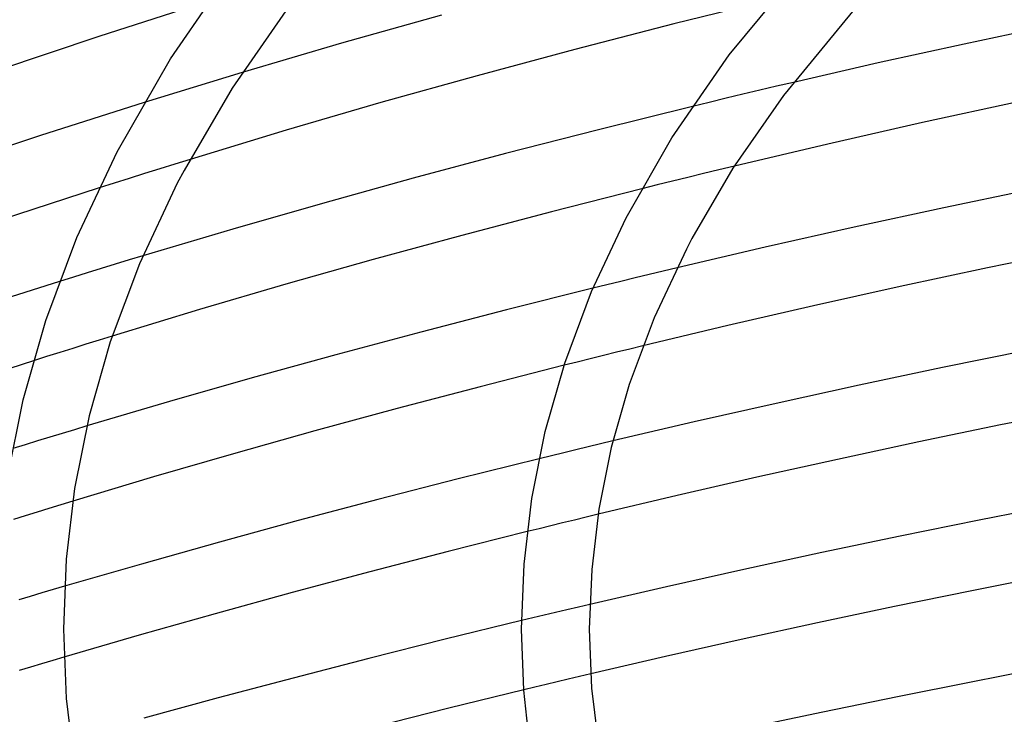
# Model space of a CAD drawing. Header units: millimetres. Extents: x -519 to 519, y -260 to 440.
# Tile 34 of 107: x -218 to -160, y 279 to 320. Entities that reach past the tile are written whole.
import ezdxf

# ---------------------------------------------------------------- set-up
doc = ezdxf.new("R2010")
doc.units = ezdxf.units.MM
doc.layers.add('HIDDEN', color=7, linetype='Continuous')
doc.layers.add('THICK', color=7, linetype='Continuous')

msp = doc.modelspace()

# ---------------------------------------------------------------- linework, layer by layer
at = {"layer": 'HIDDEN'}
for p, q in [((-205.425, 316.571), (-206.389, 316.278)), ((-204.462, 316.861), (-205.425, 316.571)), ((-207.355, 315.983), (-208.32, 315.687)), ((-206.389, 316.278), (-207.355, 315.983)), ((-173.957, 315.814), (-174.95, 315.579)), ((-172.964, 316.048), (-173.957, 315.814)), ((-171.969, 316.281), (-172.964, 316.048)), ((-209.286, 315.388), (-210.251, 315.088)), ((-208.32, 315.687), (-209.286, 315.388)), ((-175.942, 315.342), (-176.933, 315.103)), ((-174.95, 315.579), (-175.942, 315.342)), ((-176.933, 315.103), (-177.924, 314.863)), ((-207.533, 311.745), (-208.431, 311.467)), ((-209.328, 311.187), (-210.224, 310.907)), ((-208.431, 311.467), (-209.328, 311.187)), ((-176.363, 311.126), (-177.274, 310.905)), ((-175.451, 311.346), (-176.363, 311.126)), ((-211.118, 310.625), (-212.009, 310.343)), ((-210.224, 310.907), (-211.118, 310.625)), ((-178.184, 310.682), (-179.094, 310.459)), ((-177.274, 310.905), (-178.184, 310.682)), ((-212.009, 310.343), (-212.897, 310.06)), ((-180.002, 310.234), (-180.91, 310.008)), ((-179.094, 310.459), (-180.002, 310.234)), ((-210.317, 306.061), (-211.135, 305.812)), ((-211.955, 305.562), (-212.774, 305.31)), ((-211.135, 305.812), (-211.955, 305.562)), ((-178.822, 305.352), (-179.65, 305.154)), ((-214.413, 304.804), (-215.231, 304.549)), ((-213.594, 305.058), (-214.413, 304.804)), ((-212.774, 305.31), (-213.594, 305.058)), ((-181.307, 304.755), (-182.134, 304.554)), ((-180.479, 304.955), (-181.307, 304.755)), ((-179.65, 305.154), (-180.479, 304.955)), ((-182.961, 304.352), (-183.787, 304.149)), ((-182.134, 304.554), (-182.961, 304.352)), ((-212.129, 301.325), (-212.904, 301.085)), ((-213.678, 300.845), (-214.451, 300.603)), ((-212.904, 301.085), (-213.678, 300.845)), ((-180.843, 300.752), (-181.618, 300.563)), ((-215.994, 300.118), (-216.763, 299.874)), ((-215.224, 300.361), (-215.994, 300.118)), ((-214.451, 300.603), (-215.224, 300.361)), ((-183.169, 300.182), (-183.943, 299.99)), ((-182.394, 300.373), (-183.169, 300.182)), ((-181.618, 300.563), (-182.394, 300.373)), ((-184.717, 299.798), (-185.49, 299.604)), ((-183.943, 299.99), (-184.717, 299.798)), ((-215.077, 295.591), (-215.805, 295.37)), ((-214.35, 295.811), (-215.077, 295.591)), ((-213.624, 296.029), (-214.35, 295.811)), ((-217.261, 294.924), (-217.99, 294.7)), ((-216.533, 295.147), (-217.261, 294.924)), ((-215.805, 295.37), (-216.533, 295.147)), ((-183.339, 294.971), (-184.063, 294.797)), ((-182.614, 295.144), (-183.339, 294.971)), ((-185.511, 294.447), (-186.234, 294.271)), ((-184.787, 294.623), (-185.511, 294.447)), ((-184.063, 294.797), (-184.787, 294.623)), ((-186.234, 294.271), (-186.957, 294.095)), ((-215.154, 291.387), (-215.854, 291.173)), ((-214.455, 291.601), (-215.154, 291.387)), ((-216.554, 290.958), (-217.254, 290.742)), ((-215.854, 291.173), (-216.554, 290.958)), ((-183.485, 290.822), (-184.182, 290.654)), ((-217.254, 290.742), (-217.953, 290.525)), ((-185.574, 290.315), (-186.269, 290.145)), ((-184.878, 290.485), (-185.574, 290.315)), ((-184.182, 290.654), (-184.878, 290.485)), ((-186.964, 289.974), (-187.659, 289.802)), ((-186.269, 290.145), (-186.964, 289.974)), ((-216.281, 286.187), (-216.955, 285.987)), ((-215.609, 286.386), (-216.281, 286.187)), ((-214.939, 286.583), (-215.609, 286.386)), ((-216.955, 285.987), (-217.63, 285.786)), ((-185.988, 285.035), (-186.658, 284.875)), ((-185.318, 285.193), (-185.988, 285.035)), ((-184.647, 285.351), (-185.318, 285.193)), ((-183.976, 285.509), (-184.647, 285.351)), ((-187.328, 284.715), (-187.997, 284.555)), ((-186.658, 284.875), (-187.328, 284.715)), ((-215.63, 282.209), (-216.288, 282.013)), ((-214.974, 282.403), (-215.63, 282.209)), ((-216.946, 281.816), (-217.606, 281.617)), ((-216.288, 282.013), (-216.946, 281.816)), ((-185.895, 280.945), (-186.553, 280.788)), ((-185.238, 281.102), (-185.895, 280.945)), ((-184.58, 281.258), (-185.238, 281.102)), ((-183.921, 281.413), (-184.58, 281.258)), ((-187.21, 280.63), (-187.867, 280.472)), ((-186.553, 280.788), (-187.21, 280.63))]:
    msp.add_line(p, q, dxfattribs=at)
at = {"layer": 'THICK'}
for p, q in [((-208.699, 317.669), (-204.784, 323.353)), ((-175.758, 317.91), (-171.193, 323.459)), ((-206.437, 321.071), (-212.911, 318.984)), ((-173.149, 321.193), (-179.026, 319.733)), ((-201.582, 320.955), (-205.065, 315.931)), ((-168.214, 320.789), (-172.556, 315.513)), ((-192.711, 320.246), (-198.607, 318.583)), ((-179.026, 319.733), (-184.855, 318.225)), ((-156.804, 319.628), (-161.908, 318.542)), ((-212.911, 318.984), (-219.034, 316.93)), ((-198.607, 318.583), (-204.462, 316.861)), ((-184.855, 318.225), (-190.617, 316.674)), ((-161.908, 318.542), (-166.966, 317.426)), ((-211.841, 312.186), (-208.699, 317.669)), ((-179.127, 313.019), (-175.758, 317.91)), ((-166.966, 317.426), (-171.969, 316.281)), ((-190.617, 316.674), (-196.29, 315.086)), ((-205.065, 315.931), (-207.895, 311.096)), ((-172.556, 315.513), (-175.534, 311.217)), ((-210.251, 315.088), (-216.363, 313.146)), ((-196.29, 315.086), (-201.88, 313.458)), ((-177.924, 314.863), (-183.454, 313.493)), ((-158.725, 315.135), (-164.365, 313.908)), ((-201.88, 313.458), (-207.533, 311.745)), ((-183.454, 313.493), (-188.944, 312.08)), ((-164.365, 313.908), (-169.942, 312.645)), ((-216.363, 313.146), (-222.236, 311.213)), ((-181.832, 308.299), (-179.127, 313.019)), ((-169.942, 312.645), (-175.451, 311.346)), ((-214.208, 307.138), (-211.841, 312.186)), ((-188.944, 312.08), (-194.378, 310.631)), ((-175.534, 311.217), (-177.951, 307.085)), ((-207.895, 311.096), (-208.29, 310.346)), ((-194.378, 310.631), (-199.74, 309.149)), ((-212.897, 310.06), (-218.738, 308.163)), ((-208.29, 310.346), (-210.521, 305.588)), ((-180.91, 310.008), (-186.24, 308.651)), ((-157.759, 310.01), (-163.1, 308.894)), ((-199.74, 309.149), (-205.015, 307.638)), ((-163.1, 308.894), (-168.397, 307.745)), ((-186.24, 308.651), (-191.523, 307.258)), ((-183.87, 303.952), (-181.832, 308.299)), ((-168.397, 307.745), (-173.639, 306.563)), ((-216.04, 302.237), (-214.208, 307.138)), ((-205.015, 307.638), (-210.317, 306.061)), ((-191.523, 307.258), (-196.743, 305.833)), ((-177.951, 307.085), (-178.28, 306.459)), ((-173.639, 306.563), (-178.822, 305.352)), ((-178.28, 306.459), (-180.183, 302.401)), ((-155.335, 306.422), (-160.527, 305.35)), ((-210.521, 305.588), (-212.241, 300.986)), ((-196.743, 305.833), (-201.886, 304.379)), ((-160.527, 305.35), (-165.681, 304.246)), ((-215.231, 304.549), (-220.813, 302.776)), ((-201.886, 304.379), (-206.978, 302.889)), ((-165.681, 304.246), (-170.788, 303.111)), ((-183.787, 304.149), (-188.877, 302.874)), ((-185.449, 299.729), (-183.87, 303.952)), ((-170.788, 303.111), (-175.838, 301.947)), ((-206.978, 302.889), (-212.129, 301.325)), ((-188.877, 302.874), (-193.931, 301.564)), ((-217.372, 297.565), (-216.04, 302.237)), ((-180.183, 302.401), (-181.649, 298.478)), ((-175.838, 301.947), (-180.843, 300.752)), ((-193.931, 301.564), (-198.936, 300.224)), ((-212.241, 300.986), (-213.484, 296.623)), ((-198.936, 300.224), (-203.881, 298.858)), ((-158.214, 300.485), (-163.172, 299.472)), ((-216.763, 299.874), (-222.146, 298.139)), ((-185.49, 299.604), (-190.432, 298.344)), ((-186.596, 295.702), (-185.449, 299.729)), ((-163.172, 299.472), (-168.098, 298.43)), ((-203.881, 298.858), (-208.753, 297.467)), ((-181.649, 298.478), (-182.708, 294.761)), ((-168.098, 298.43), (-172.985, 297.36)), ((-190.432, 298.344), (-195.334, 297.053)), ((-218.292, 292.976), (-217.372, 297.565)), ((-208.753, 297.467), (-213.624, 296.029)), ((-172.985, 297.36), (-177.825, 296.264)), ((-213.484, 296.623), (-214.341, 292.352)), ((-195.334, 297.053), (-200.185, 295.735)), ((-154.909, 297.063), (-159.758, 296.091)), ((-177.825, 296.264), (-182.614, 295.144)), ((-159.758, 296.091), (-164.582, 295.09)), ((-200.185, 295.735), (-204.973, 294.392)), ((-187.389, 291.746), (-186.596, 295.702)), ((-164.582, 295.09), (-169.372, 294.061)), ((-204.973, 294.392), (-209.694, 293.025)), ((-182.708, 294.761), (-183.438, 291.122)), ((-186.957, 294.095), (-191.723, 292.908)), ((-169.372, 294.061), (-174.123, 293.006)), ((-209.694, 293.025), (-214.455, 291.601)), ((-191.723, 292.908), (-196.46, 291.692)), ((-174.123, 293.006), (-178.826, 291.926)), ((-214.341, 292.352), (-214.836, 288.189)), ((-196.46, 291.692), (-201.159, 290.449)), ((-187.848, 287.891), (-187.389, 291.746)), ((-178.826, 291.926), (-183.485, 290.822)), ((-156.336, 291.401), (-161.014, 290.482)), ((-183.438, 291.122), (-183.861, 287.576)), ((-201.159, 290.449), (-205.81, 289.182)), ((-161.014, 290.482), (-165.671, 289.536)), ((-187.659, 289.802), (-192.314, 288.631)), ((-205.81, 289.182), (-210.404, 287.893)), ((-165.671, 289.536), (-170.302, 288.564)), ((-192.314, 288.631), (-196.939, 287.432)), ((-170.302, 288.564), (-174.9, 287.568)), ((-214.836, 288.189), (-215, 284.055)), ((-210.404, 287.893), (-214.939, 286.583)), ((-196.939, 287.432), (-201.524, 286.208)), ((-188, 284.05), (-187.848, 287.891)), ((-183.861, 287.576), (-184, 284.055)), ((-174.9, 287.568), (-179.46, 286.549)), ((-156.877, 287.222), (-161.455, 286.314)), ((-201.524, 286.208), (-206.062, 284.961)), ((-179.46, 286.549), (-183.976, 285.509)), ((-161.455, 286.314), (-166.012, 285.38)), ((-166.012, 285.38), (-170.543, 284.422)), ((-206.062, 284.961), (-210.542, 283.694)), ((-187.997, 284.555), (-192.505, 283.455)), ((-170.543, 284.422), (-175.042, 283.44)), ((-215, 284.049), (-214.84, 279.965)), ((-187.866, 280.451), (-188, 284.055)), ((-184, 284.05), (-183.864, 280.579)), ((-210.542, 283.694), (-214.974, 282.403)), ((-192.505, 283.455), (-196.993, 282.328)), ((-175.042, 283.44), (-179.503, 282.437)), ((-196.993, 282.328), (-201.454, 281.175)), ((-179.503, 282.437), (-183.921, 281.413)), ((-156.938, 281.815), (-161.39, 280.957)), ((-201.454, 281.175), (-205.881, 280)), ((-161.39, 280.957), (-165.827, 280.075)), ((-187.867, 280.472), (-192.288, 279.388)), ((-187.46, 276.825), (-187.866, 280.451)), ((-183.864, 280.579), (-183.452, 277.075)), ((-214.84, 279.965), (-214.353, 275.842)), ((-205.881, 280), (-210.265, 278.803)), ((-165.827, 280.075), (-170.244, 279.17)), ((-192.288, 279.388), (-196.69, 278.277)), ((-170.244, 279.17), (-174.636, 278.242))]:
    msp.add_line(p, q, dxfattribs=at)

doc.saveas('drawing.dxf')
